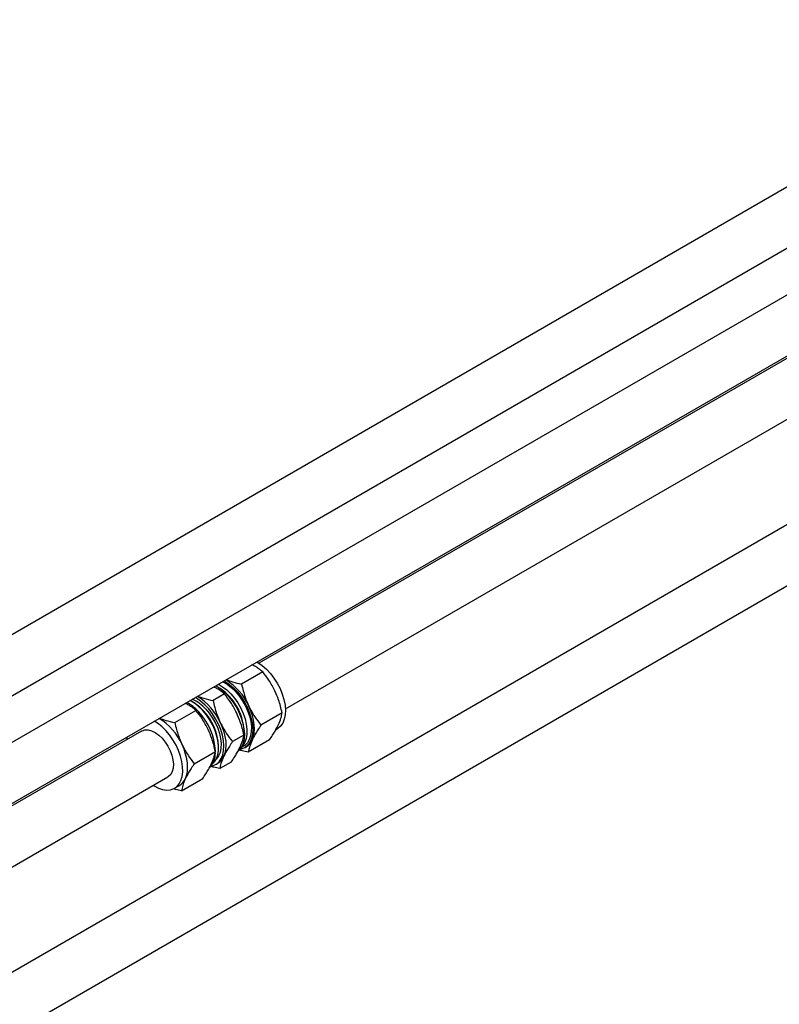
# Paper-space layout 'Sheet1' of a CAD drawing. Header units: millimetres. Extents: x 0 to 23548, y 0 to 16632.
# Tile 46 of 143: x 2638 to 2890, y 6876 to 7202. Entities that reach past the tile are written whole.
import ezdxf

# ---------------------------------------------------------------- set-up
doc = ezdxf.new("R2010")
doc.units = ezdxf.units.MM
doc.linetypes.add('SLD-Sólida', pattern=[0])

psp = doc.layouts.new('Sheet1')

# ---------------------------------------------------------------- linework, layer by layer
at = {"color": 7, "linetype": 'SLD-Sólida', "lineweight": 25, "ltscale": 28}
for p, q in [((2725.977, 6973.43), (3644.005, 7503.397)), ((2903.065, 7152.598), (1669.34, 6440.384)), ((1678.089, 6425.228), (2911.814, 7137.442)), ((2934, 7134.739), (1734.924, 6442.527)), ((1743.673, 6427.371), (2942.75, 7119.583)), ((2938.543, 7116.349), (2717.228, 6988.586)), ((2899.602, 7038.743), (1780.495, 6392.696)), ((1797.996, 6382.593), (2908.352, 7023.587)), ((2718.461, 6985.725), (2711.457, 6981.681)), ((2695.459, 6975.583), (2694.992, 6975.852)), ((2705.793, 6978.412), (2702.006, 6976.226)), ((2689.338, 6968.912), (2696.342, 6972.956)), ((2724.896, 6972.115), (2717.892, 6968.071)), ((2678.307, 6966.117), (1739.597, 6424.212)), ((2722.794, 6966.541), (2723.273, 6966.817)), ((2712.228, 6964.801), (2708.441, 6962.615)), ((2720.693, 6963.158), (2713.689, 6959.114)), ((2703.83, 6960.542), (2703.83, 6961.082)), ((2711.348, 6960.653), (2712.133, 6961.107)), ((2712.445, 6960.567), (2712.986, 6960.879)), ((2695.773, 6955.302), (2702.777, 6959.345)), ((2702.855, 6955.03), (2703.536, 6955.423)), ((2708.025, 6955.845), (2704.238, 6953.658)), ((1750.251, 6410.155), (2687.056, 6950.961)), ((2691.57, 6946.345), (2698.574, 6950.389)), ((2689.243, 6947.173), (2690.867, 6948.11))]:
    psp.add_line(p, q, dxfattribs=at)
at = {"color": 7, "linetype": 'SLD-Sólida', "lineweight": 25, "ltscale": 28, "flags": 128}
for points in [[(2716.543, 6988.997), (2716.896, 6988.792), (2718.31, 6987.818), (2719.687, 6986.617), (2720.994, 6985.219), (2722.2, 6983.656), (2723.278, 6981.965), (2724.202, 6980.185), (2724.951, 6978.358), (2725.506, 6976.528), (2725.855, 6974.736), (2725.99, 6973.024), (2725.907, 6971.434), (2725.609, 6970.002), (2725.102, 6968.762), (2724.399, 6967.742), (2723.515, 6966.968), (2723.273, 6966.817)], [(2705.253, 6982.479), (2705.281, 6982.466), (2706.668, 6981.648), (2708.036, 6980.592), (2709.35, 6979.322), (2710.58, 6977.87), (2711.694, 6976.272), (2712.664, 6974.568), (2713.468, 6972.798), (2714.085, 6971.007), (2714.5, 6969.239), (2714.703, 6967.538), (2714.688, 6965.944), (2714.457, 6964.498), (2714.015, 6963.235), (2713.372, 6962.187), (2712.545, 6961.378), (2712.133, 6961.107)], [(2705.715, 6982.746), (2706.068, 6982.542), (2707.482, 6981.567), (2708.859, 6980.367), (2710.166, 6978.969), (2711.373, 6977.406), (2712.451, 6975.714), (2713.375, 6973.935), (2714.123, 6972.108), (2714.678, 6970.277), (2715.028, 6968.485), (2715.162, 6966.774), (2715.08, 6965.184), (2714.781, 6963.751), (2714.275, 6962.511), (2713.571, 6961.492), (2712.687, 6960.717), (2711.644, 6960.205), (2710.904, 6960.022)], [(2702.931, 6981.139), (2703.284, 6980.934), (2704.698, 6979.96), (2706.075, 6978.759), (2707.382, 6977.361), (2708.589, 6975.798), (2709.667, 6974.107), (2710.591, 6972.327), (2711.339, 6970.5), (2711.894, 6968.67), (2712.243, 6966.878), (2712.378, 6965.166), (2712.295, 6963.576), (2711.997, 6962.144), (2711.49, 6960.904), (2710.787, 6959.885), (2710.378, 6959.475)], [(2703.772, 6981.624), (2703.799, 6981.61), (2705.187, 6980.793), (2706.554, 6979.737), (2707.869, 6978.467), (2709.098, 6977.015), (2710.212, 6975.417), (2711.183, 6973.713), (2711.986, 6971.943), (2712.603, 6970.152), (2713.018, 6968.384), (2713.221, 6966.683), (2713.207, 6965.089), (2712.976, 6963.643), (2712.533, 6962.38), (2711.891, 6961.332), (2711.471, 6960.869)], [(2701.314, 6954.485), (2702.054, 6954.669), (2703.097, 6955.181), (2703.981, 6955.956), (2704.684, 6956.975), (2705.191, 6958.215), (2705.49, 6959.647), (2705.572, 6961.237), (2705.437, 6962.949), (2705.088, 6964.741), (2704.533, 6966.572), (2703.785, 6968.398), (2702.861, 6970.178), (2701.783, 6971.869), (2700.576, 6973.432), (2699.269, 6974.83), (2697.892, 6976.031), (2696.478, 6977.005), (2696.125, 6977.21)], [(2701.818, 6955.22), (2702.479, 6955.898), (2703.122, 6956.947), (2703.564, 6958.21), (2703.795, 6959.656), (2703.81, 6961.249), (2703.607, 6962.951), (2703.192, 6964.719), (2702.575, 6966.51), (2701.771, 6968.279), (2700.801, 6969.984), (2699.687, 6971.582), (2698.458, 6973.034)], [(2699.577, 6973.395), (2700.77, 6971.983), (2701.847, 6970.426), (2702.78, 6968.765), (2703.545, 6967.043), (2704.122, 6965.303), (2704.497, 6963.593), (2704.659, 6961.954), (2704.604, 6960.431), (2704.334, 6959.063), (2703.856, 6957.884), (2703.182, 6956.926), (2703.038, 6956.776)], [(2714.962, 6963.114), (2715.364, 6964.205), (2715.613, 6965.433), (2715.705, 6966.778), (2715.638, 6968.216), (2715.413, 6969.723), (2715.035, 6971.274), (2714.51, 6972.841), (2713.846, 6974.398)], [(2678.307, 6966.117), (2678.512, 6966.225), (2679.453, 6966.498), (2680.51, 6966.483), (2681.646, 6966.181), (2682.819, 6965.603), (2683.987, 6964.769), (2685.108, 6963.711)], [(2682.164, 6948.138), (2682.496, 6947.931), (2683.915, 6947.205), (2685.304, 6946.745), (2686.633, 6946.561), (2687.868, 6946.658), (2688.982, 6947.033), (2689.949, 6947.678), (2690.744, 6948.578), (2691.351, 6949.711), (2691.755, 6951.051), (2691.946, 6952.567), (2691.92, 6954.222), (2691.677, 6955.979), (2691.224, 6957.796), (2690.57, 6959.63), (2689.732, 6961.439), (2688.728, 6963.179), (2687.582, 6964.811), (2686.321, 6966.296)], [(2704.395, 6968.942), (2705.059, 6967.385), (2705.584, 6965.818), (2705.963, 6964.267), (2706.187, 6962.76), (2706.254, 6961.322), (2706.162, 6959.977), (2705.913, 6958.749), (2705.511, 6957.658)], [(2673.402, 6964.092), (2673.402, 6963.699), (2673.415, 6963.293)], [(2685.108, 6963.711), (2686.141, 6962.465), (2687.049, 6961.078), (2687.8, 6959.598), (2688.365, 6958.081), (2688.725, 6956.58), (2688.866, 6955.15), (2688.784, 6953.842), (2688.482, 6952.704), (2687.969, 6951.777), (2687.266, 6951.095), (2687.056, 6950.961)], [(2692.842, 6950.345), (2693.245, 6951.436), (2693.494, 6952.664), (2693.586, 6954.009), (2693.519, 6955.447), (2693.294, 6956.954), (2692.916, 6958.505), (2692.39, 6960.072), (2691.726, 6961.629)]]:
    psp.add_lwpolyline(points, dxfattribs=at)
at = {"color": 7, "linetype": 'SLD-Sólida', "lineweight": 25, "ltscale": 784}
for centre, radius, start, end in [((2696.206, 6966.596), 19.288, 23.85849, 58.59503), ((2694.086, 6965.123), 18.259, 4.14884, 55.84578), ((2687.899, 6963.57), 14.179, 41.87196, 62.89119), ((2689.874, 6964.779), 12.976, 41.60142, 66.06483), ((2686.755, 6961.14), 19.288, 23.85849, 58.59503), ((2685.488, 6961.915), 15.78, 42.35896, 60.1576), ((2688.19, 6963.292), 14.279, 42.3578, 59.3988), ((2682.417, 6958.431), 20.403, 3.18573, 43.77718), ((2685.597, 6960.249), 18.252, 2.61399, 43.93102), ((2674.661, 6955.664), 15.78, 42.35896, 60.1576), ((2674.087, 6953.827), 19.288, 23.85849, 58.59503), ((2710.457, 6965.105), 4.924, 300.90367, 336.1598), ((2695.818, 6958.775), 6.953, 318.27084, 359.99649), ((2701.006, 6959.649), 4.924, 300.90367, 336.1598), ((2688.338, 6952.335), 4.924, 300.90367, 336.1598)]:
    psp.add_arc(centre, radius, start, end, dxfattribs=at)
at = {"color": 7, "linetype": 'SLD-Sólida', "lineweight": 25, "ltscale": 28}
for points, knots in [([(2718.461, 6985.725), (2718.076, 6986.037), (2717.336, 6986.637), (2716.175, 6987.429), (2715.301, 6987.857), (2714.904, 6988.051)], [0, 0, 0, 0, 0.3725124, 0.7154836, 1, 1, 1, 1]), ([(2722.508, 6979.398), (2721.875, 6980.604), (2720.694, 6982.858), (2719.169, 6984.815), (2718.461, 6985.725)], [0, 0, 0, 0, 0.5352511, 1, 1, 1, 1]), ([(2706.401, 6983.142), (2707.065, 6982.889), (2708.615, 6982.297), (2710.423, 6981.905), (2711.457, 6981.681)], [0, 0, 0, 0, 0.4285221, 1, 1, 1, 1]), ([(2705.793, 6978.412), (2705.408, 6978.724), (2704.668, 6979.324), (2703.507, 6980.116), (2702.632, 6980.544), (2702.236, 6980.737)], [0, 0, 0, 0, 0.3725124, 0.7154836, 1, 1, 1, 1]), ([(2711.457, 6981.681), (2711.633, 6980.925), (2711.971, 6979.473), (2712.715, 6977.014), (2713.422, 6975.378), (2713.846, 6974.398)], [0, 0, 0, 0, 0.3030737, 0.5821129, 1, 1, 1, 1]), ([(2724.896, 6972.115), (2724.721, 6972.871), (2724.383, 6974.323), (2723.638, 6976.782), (2722.931, 6978.418), (2722.508, 6979.398)], [0, 0, 0, 0, 0.3030737, 0.5821129, 1, 1, 1, 1]), ([(2696.951, 6977.686), (2697.614, 6977.433), (2699.164, 6976.842), (2700.972, 6976.45), (2702.006, 6976.226)], [0, 0, 0, 0, 0.42852212, 1, 1, 1, 1]), ([(2702.006, 6976.226), (2702.182, 6975.469), (2702.52, 6974.017), (2703.264, 6971.558), (2703.971, 6969.923), (2704.395, 6968.942)], [0, 0, 0, 0, 0.3030737, 0.5821129, 1, 1, 1, 1]), ([(2709.839, 6972.085), (2709.207, 6973.291), (2708.025, 6975.544), (2706.501, 6977.502), (2705.793, 6978.412)], [0, 0, 0, 0, 0.5352511, 1, 1, 1, 1]), ([(2696.342, 6972.956), (2695.957, 6973.268), (2695.217, 6973.868), (2694.056, 6974.66), (2693.181, 6975.088), (2692.785, 6975.281)], [0, 0, 0, 0, 0.3725124, 0.7154836, 1, 1, 1, 1]), ([(2700.388, 6966.629), (2699.756, 6967.835), (2698.574, 6970.088), (2697.05, 6972.046), (2696.342, 6972.956)], [0, 0, 0, 0, 0.5352511, 1, 1, 1, 1]), ([(2713.846, 6974.398), (2714.478, 6973.192), (2715.66, 6970.939), (2717.184, 6968.981), (2717.892, 6968.071)], [0, 0, 0, 0, 0.5352511, 1, 1, 1, 1]), ([(2684.282, 6970.373), (2684.946, 6970.12), (2686.496, 6969.528), (2688.304, 6969.136), (2689.338, 6968.912)], [0, 0, 0, 0, 0.42852212, 1, 1, 1, 1]), ([(2712.228, 6964.801), (2712.052, 6965.558), (2711.714, 6967.01), (2710.97, 6969.469), (2710.263, 6971.104), (2709.839, 6972.085)], [0, 0, 0, 0, 0.3030737, 0.5821129, 1, 1, 1, 1]), ([(2723.624, 6968.115), (2723.956, 6968.899), (2724.577, 6970.364), (2724.795, 6971.559), (2724.896, 6972.115)], [0, 0, 0, 0, 0.5352511, 1, 1, 1, 1]), ([(2689.338, 6968.912), (2689.514, 6968.156), (2689.851, 6966.704), (2690.596, 6964.245), (2691.303, 6962.609), (2691.726, 6961.629)], [0, 0, 0, 0, 0.3030737, 0.5821129, 1, 1, 1, 1]), ([(2702.777, 6959.345), (2702.601, 6960.102), (2702.264, 6961.554), (2701.519, 6964.013), (2700.812, 6965.649), (2700.388, 6966.629)], [0, 0, 0, 0, 0.3030737, 0.5821129, 1, 1, 1, 1]), ([(2704.395, 6968.942), (2705.027, 6967.736), (2706.209, 6965.483), (2707.733, 6963.525), (2708.441, 6962.615)], [0, 0, 0, 0, 0.5352511, 1, 1, 1, 1]), ([(2717.892, 6968.071), (2717.541, 6967.545), (2716.868, 6966.535), (2715.838, 6964.852), (2715.29, 6963.766), (2714.962, 6963.114)], [0, 0, 0, 0, 0.3030737, 0.5821129, 1, 1, 1, 1]), ([(2720.693, 6963.158), (2721.044, 6963.684), (2721.718, 6964.694), (2722.747, 6966.377), (2723.295, 6967.463), (2723.624, 6968.115)], [0, 0, 0, 0, 0.3030737, 0.5821129, 1, 1, 1, 1]), ([(2710.955, 6960.801), (2711.288, 6961.585), (2711.909, 6963.05), (2712.127, 6964.246), (2712.228, 6964.801)], [0, 0, 0, 0, 0.5352511, 1, 1, 1, 1]), ([(2714.962, 6963.114), (2714.629, 6962.33), (2714.008, 6960.865), (2713.79, 6959.67), (2713.689, 6959.114)], [0, 0, 0, 0, 0.5352511, 1, 1, 1, 1]), ([(2691.726, 6961.629), (2692.359, 6960.423), (2693.541, 6958.169), (2695.065, 6956.212), (2695.773, 6955.302)], [0, 0, 0, 0, 0.5352511, 1, 1, 1, 1]), ([(2708.441, 6962.615), (2708.09, 6962.089), (2707.417, 6961.079), (2706.387, 6959.396), (2705.839, 6958.31), (2705.511, 6957.658)], [0, 0, 0, 0, 0.3030737, 0.5821129, 1, 1, 1, 1]), ([(2708.025, 6955.845), (2708.376, 6956.37), (2709.049, 6957.38), (2710.079, 6959.063), (2710.627, 6960.15), (2710.955, 6960.801)], [0, 0, 0, 0, 0.3030737, 0.5821129, 1, 1, 1, 1]), ([(2713.689, 6959.114), (2713.015, 6959.259), (2711.989, 6959.479), (2711.034, 6959.759), (2710.706, 6959.854)], [0, 0, 0, 0, 0.6571156, 1, 1, 1, 1]), ([(2701.504, 6955.346), (2701.837, 6956.13), (2702.458, 6957.594), (2702.676, 6958.79), (2702.777, 6959.345)], [0, 0, 0, 0, 0.5352511, 1, 1, 1, 1]), ([(2705.511, 6957.658), (2705.178, 6956.874), (2704.558, 6955.409), (2704.339, 6954.214), (2704.238, 6953.658)], [0, 0, 0, 0, 0.53525105, 1, 1, 1, 1]), ([(2695.773, 6955.302), (2695.422, 6954.776), (2694.748, 6953.766), (2693.719, 6952.083), (2693.171, 6950.997), (2692.842, 6950.345)], [0, 0, 0, 0, 0.3030737, 0.5821129, 1, 1, 1, 1]), ([(2698.574, 6950.389), (2698.925, 6950.914), (2699.598, 6951.924), (2700.628, 6953.607), (2701.176, 6954.694), (2701.504, 6955.346)], [0, 0, 0, 0, 0.3030737, 0.5821129, 1, 1, 1, 1]), ([(2704.238, 6953.658), (2703.564, 6953.803), (2702.497, 6954.033), (2701.503, 6954.325), (2701.137, 6954.432)], [0, 0, 0, 0, 0.6312158, 1, 1, 1, 1]), ([(2692.842, 6950.345), (2692.51, 6949.561), (2691.889, 6948.096), (2691.671, 6946.901), (2691.57, 6946.345)], [0, 0, 0, 0, 0.5352511, 1, 1, 1, 1]), ([(2691.57, 6946.345), (2690.895, 6946.489), (2689.977, 6946.684), (2689.122, 6946.932), (2688.896, 6946.998)], [0, 0, 0, 0, 0.735774, 1, 1, 1, 1])]:
    psp.add_open_spline(points, degree=3, knots=knots, dxfattribs=at)

doc.saveas('drawing.dxf')
